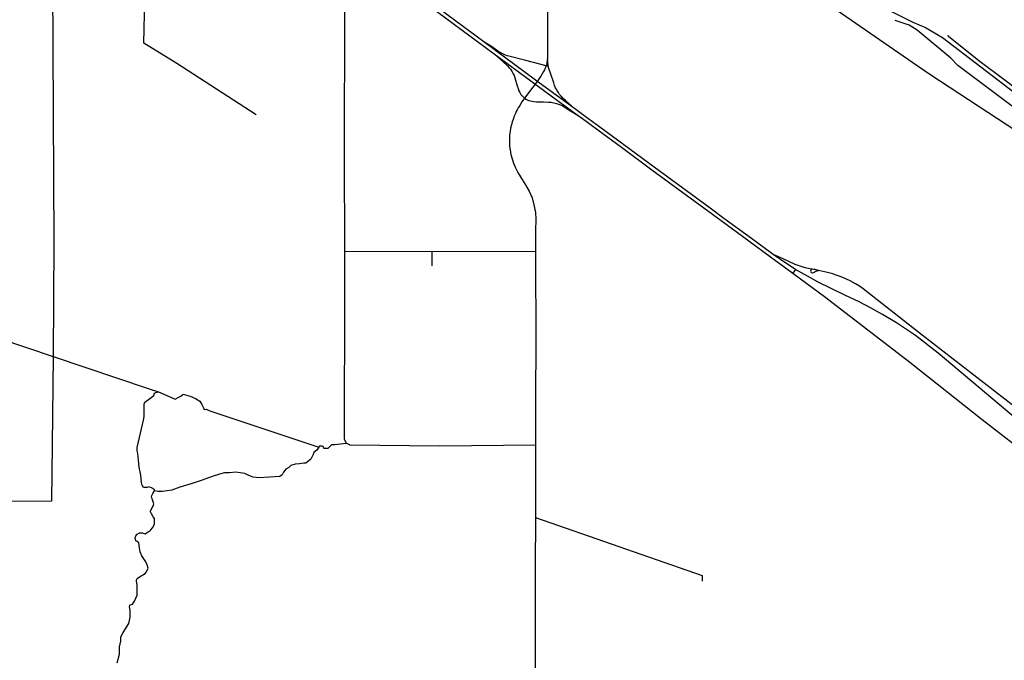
# Model space of a CAD drawing. Header units: millimetres. Extents: x 35 to 72953, y -43 to 70184.
# Tile 159 of 204: x 47997 to 56317, y 8122 to 13538. Entities that reach past the tile are written whole.
import ezdxf

# ---------------------------------------------------------------- set-up
doc = ezdxf.new("R2010")
doc.units = ezdxf.units.MM
for name, color, linetype in [('railways', 4, 'Continuous'), ('roads_1', 1, 'Continuous'), ('roads_3', 3, 'Continuous')]:
    doc.layers.add(name, color=color, linetype=linetype)

msp = doc.modelspace()

# ---------------------------------------------------------------- linework, layer by layer
at = {"layer": 'railways'}
for points in [[(53424.34, 14577.28), (53526.05, 14511.36), (54536.03, 13865.27), (54780.01, 13704.34), (55543.36, 13176.64), (55688.22, 13076.46), (57166.25, 12107.04)], [(53426.81, 14581.64), (53529.38, 14521.01), (54535.68, 14018.79), (54913, 13828.35), (55386.61, 13595.81), (55544.9, 13518.05), (55651.67, 13472.64), (55794.22, 13386.64), (57738.21, 11900.03)]]:
    msp.add_lwpolyline(points, dxfattribs=at)
at = {"layer": 'roads_1'}
for points in [[(47817.31, 16333.15), (48027.34, 16173.9), (48672.05, 15704.28), (49040.25, 15434.88), (49641.26, 14990.99), (50978.1, 14013.24), (52007.89, 13249.81), (52531.47, 12863.56), (52715.46, 12728.83), (52752.42, 12701.46), (52882.15, 12606), (53082.77, 12459.64), (53340.28, 12269.21), (53925.7, 11839.27), (54158.92, 11667.13), (54341.58, 11534.32)], [(54365.63, 11552.88), (54180.74, 11687.71), (53948.18, 11856.99), (53830.7, 11944.31), (53358.79, 12290.66), (53102.62, 12478.85), (52899.17, 12627.8), (52774.83, 12720.32), (52684.96, 12785.71), (52355.95, 13027.48), (51920.38, 13349.99), (50981.27, 14047.11), (49631.46, 15035.31)], [(52684.96, 12785.71), (52611.42, 12852.18), (52590.39, 12872.76), (52571.8, 12891.95), (52559.12, 12906.38), (52549.29, 12921.31), (52539.69, 12935.3), (52532.11, 12949.9), (52525.39, 12962.1), (52517.54, 12981.94), (52509.96, 13004.27), (52481.98, 13086.72), (52471.54, 13116.93), (52466.74, 13132.63), (52464.73, 13139.19), (52457.29, 13143.65), (52445.94, 13147.99), (52338.5, 13175.21), (52264.05, 13194.4), (52130.2, 13229.4), (52117.84, 13232.35), (52101.23, 13238.52), (52085.31, 13245.08), (52067.87, 13254.11), (52047.13, 13267.27), (51991.34, 13304.98), (51920.38, 13349.99)], [(52007.89, 13249.81), (52083.26, 13181.07), (52118.43, 13148.52), (52131.27, 13134.51), (52143.79, 13119.6), (52157.57, 13097.53), (52167.55, 13081.23), (52174.59, 13065.18), (52182.17, 13045.5), (52201.83, 12979.02), (52209.41, 12955.65), (52215.31, 12936.81), (52222.45, 12922.88), (52231.82, 12906.56), (52245.13, 12890.51), (52263.06, 12873.16), (52275.67, 12865.46), (52291.59, 12857.94), (52299.77, 12853.65), (52312.88, 12850.45), (52341.62, 12846.04), (52365.81, 12844.59), (52423.6, 12843.58), (52464.62, 12841.19), (52488.27, 12839.04), (52510.17, 12835.64), (52532.84, 12830.02), (52548.97, 12824.09), (52566.21, 12817.81), (52587.06, 12808.07), (52615.72, 12790.83), (52715.46, 12728.83)], [(52466.74, 13132.63), (52463.38, 13151.14), (52459.81, 13182.12), (52456.83, 13207.04)], [(54341.58, 11534.32), (54530.93, 11395.05), (54809.78, 11187.82)], [(55542.96, 10885), (55405.43, 10975.35), (55287.76, 11046.63), (55186.33, 11101.83), (55089.99, 11152.01), (54969.32, 11209.18), (54745.21, 11318.53), (54680.3, 11355.68), (54554.31, 11427.16), (54462.33, 11485.81), (54365.63, 11552.88)], [(54809.78, 11187.82), (54833.86, 11169.74)], [(54833.86, 11169.74), (55519.44, 10642.57), (56130.56, 10156.67), (56392.98, 9955.48), (57013.59, 9475.66), (57075.1, 9426.21), (57148.9, 9368.16), (57205.71, 9324.49), (57423.69, 9154.59), (57792, 8869.3), (58659.07, 8195.86)], [(55565.78, 10868.81), (55542.96, 10885)], [(56665.48, 9956.16), (55757.94, 10719.52), (55565.78, 10868.81)]]:
    msp.add_lwpolyline(points, dxfattribs=at)
at = {"layer": 'roads_3'}
for points in [[(52450.88, 15148.64), (52453.46, 14546.36), (52457.89, 13560.16), (52456.95, 13310.97), (52457.01, 13259.33), (52456.83, 13207.04), (52455.04, 13190.23), (52452.59, 13179.85), (52450.46, 13167.23), (52445.94, 13147.99), (52433.41, 13114.55), (52424.56, 13098.37), (52413.25, 13078.56), (52401.26, 13059.58), (52385.67, 13039.34)], [(47921.05, 14500.57), (47921.58, 14183.45), (47915.9, 14136.88), (47915.96, 14099.64), (47933.29, 14062.54), (47946.24, 14051.59), (47970.8, 14038.1), (47995.25, 14038.14), (48025.56, 14026.33), (48055.8, 14007.76), (48091.89, 13984.1), (48110.58, 13982.47), (48140.79, 13982.52), (48178.25, 13983.47), (48208.46, 13983.52), (48275.38, 13849.95), (48285.59, 11654.42), (48279.12, 10689.13), (48270.67, 9943.11), (48266.61, 9467.25), (46868.84, 9457.04), (45454.32, 9464.49), (44316.44, 9459.71)], [(50744.14, 11574.3), (50740.91, 12399.2), (50745.04, 13615.88), (50741.27, 13889.18), (50734.71, 13931.9), (50730.6, 13960.1), (50718.39, 13995.55), (50698.83, 14052.76), (50670.37, 14112.36), (50645.97, 14158.26), (50627.29, 14184.03)], [(49996.62, 12734.27), (49324.69, 13166), (49044.99, 13337.97), (49055.85, 13708.43), (49055.8, 13733.82), (49061.54, 13747.35), (49074.42, 13776.97)], [(58165.66, 11483.56), (57585.87, 11923.68), (57076.47, 12292.7), (56835.02, 12467.66), (55923.73, 13150.85), (55865.15, 13211.67), (55579.9, 13449.63), (55513.72, 13492.59), (55395.08, 13530.1)], [(58234.7, 11539.54), (58221.91, 11554.69), (58221.84, 11582.63), (58191.23, 11623.23), (57862.86, 11883.84), (57806.82, 11942.1), (57600.75, 12045.65), (57544.88, 12082.49), (57457.22, 12146.78), (57406.06, 12188.57), (57069.95, 12446.54), (57005.02, 12493.95), (56727.36, 12714.17), (56691.96, 12749.18), (56101.47, 13189.53), (55846.87, 13394.52), (55844.29, 13407.15)], [(52385.67, 13039.34), (52360.83, 13004.58), (52333.81, 12968.21)], [(52333.81, 12968.21), (52263.06, 12873.16), (52240.71, 12841.88), (52222.36, 12812.43), (52209.52, 12791.3), (52199.66, 12774.33), (52193.6, 12761.12), (52185.83, 12745.05), (52175.06, 12721.02), (52166.15, 12693.43), (52159.15, 12673.42), (52152.77, 12649.98), (52145.76, 12621.23), (52141.53, 12593.67), (52137.52, 12563.3), (52135.75, 12537.4), (52135.37, 12491.87), (52136.87, 12464.52), (52140.71, 12438.39), (52148.64, 12398.19), (52170.02, 12324.92), (52185.67, 12283.99), (52206.72, 12244.65), (52275.63, 12136.29), (52303.67, 12087.31), (52327.01, 12032.54), (52342.47, 11971.96), (52354.82, 11908.42), (52358.13, 11852.02), (52357.3, 11755.21), (52355.51, 11574.98), (52357.68, 10785.89), (52356.62, 10365.33), (52356.73, 10131.27), (52356.03, 9944.01), (52355, 9329.84), (52354.67, 9303.97), (52353.52, 8934.3), (52354.32, 8916.16), (52353.44, 8883.9), (52353.36, 8822.66), (52353.81, 8796.73), (52353.66, 8679.81), (52353.67, 8490.25), (52351.55, 6737.65)], [(50757.8, 9957.39), (50741.9, 9987.99), (50744.77, 11246.09), (50744.14, 11574.3)], [(52355.51, 11574.98), (51479.72, 11576.94), (50744.14, 11574.3)], [(51479.72, 11576.94), (51479.96, 11456.89)], [(54746.42, 11416.84), (54634.52, 11439.24), (54549.38, 11467.26), (54449.09, 11515.01), (54365.63, 11552.88)], [(54554.31, 11427.16), (54530.93, 11395.05)], [(54746.42, 11416.84), (54718.88, 11424.64), (54699.15, 11427.77), (54688.27, 11425.23), (54681.92, 11421.02), (54679.44, 11412.35), (54681.47, 11405.55), (54686.03, 11400.12), (54693.37, 11398.12), (54703.75, 11400.67), (54715.16, 11406.89), (54728.03, 11413.07), (54735.4, 11415.76), (54746.42, 11416.84)], [(57441.7, 9521.66), (57427.24, 9526.27), (57294.84, 9558.91), (57271.2, 9566.49), (57253.89, 9574.04), (57238.24, 9582.45), (57217, 9594.05), (57201.45, 9605.39), (57184.5, 9618.97), (56781.62, 9956.45), (56409.59, 10261.67), (55624.54, 10871.94), (55125.61, 11261.69), (55093.87, 11285.13), (55060.35, 11304.3), (55014.5, 11329.49), (54954.25, 11358.08), (54920.59, 11370.87), (54888.74, 11381.4), (54868.32, 11388.27), (54824.28, 11399.32), (54746.42, 11416.84)], [(46232.09, 11381.64), (48279.12, 10689.13), (49090.38, 10416.98)], [(49090.38, 10416.98), (49171.16, 10390.3), (49312.51, 10329.7), (49335.53, 10342.38), (49359.96, 10354.28), (49378.72, 10371.28), (49439.18, 10354.43), (49482.45, 10335.88), (49518.56, 10312.34), (49537.31, 10285.22), (49550.3, 10255.64), (49556.08, 10243.02), (49573.45, 10243.94), (49605.1, 10232.13), (50524.95, 9923.49)], [(48822.23, 8099.66), (48840.8, 8174.95), (48840.69, 8234.92), (48852.13, 8283.16), (48852.06, 8320.4), (48870.79, 8357.68), (48919.58, 8433.02), (48931.1, 8485.47), (48931.04, 8516.73), (48931.03, 8526.71), (48930.99, 8547.21), (48925.18, 8573.36), (48927.9, 8585.34), (48929.4, 8591.99), (48949.6, 8597.9), (48966.84, 8622.54), (48991.21, 8671.57), (48991.15, 8706.27), (48991.05, 8761.25), (48985.24, 8790.83), (48985.22, 8802.69), (48990.96, 8814.56), (49009.73, 8827.23), (49058.68, 8856.91), (49070.18, 8868.79), (49083.06, 8900.96), (49075.83, 8930.54), (49064.27, 8955.91), (49045.43, 8979.48), (49028.11, 9003.95), (49015.11, 9040.39), (49009.29, 9071.64), (49003.46, 9113.86), (48990.41, 9126.59), (48978.87, 9133.33), (48973.07, 9156.93), (48978.8, 9175.56), (48990.3, 9188.32), (49009.07, 9198.44), (49033.53, 9198.49), (49058.09, 9192.66), (49082.52, 9207.89), (49099.78, 9218.11), (49106.38, 9226.44), (49118.44, 9241.76), (49137.17, 9273.16), (49137.12, 9304.42), (49137.09, 9321.38), (49124.12, 9335.65), (49112.47, 9360.13), (49104.89, 9370.53), (49102.72, 9373.52), (49102.05, 9374.52), (49101.86, 9374.74), (49099.5, 9377.95), (49101.76, 9381.72), (49106.65, 9389.71), (49118.13, 9413.45), (49123.96, 9426.21), (49131.11, 9443.96), (49123.9, 9462.57), (49118, 9487.94), (49112.2, 9510.76), (49123.78, 9531.07), (49136.67, 9554.7), (49136.65, 9566.56), (49112.08, 9579.15), (49101.49, 9583.57), (49087.6, 9589.31), (49074.68, 9584.19), (49057.4, 9584.15), (49044.37, 9584.13), (49032.81, 9602.73), (49027.01, 9626.44), (49019.73, 9688.17), (49008.09, 9755.76), (49002.22, 9814.94), (48994.85, 9869.91), (48992.19, 9881.77), (48989.05, 9896.17), (48989.01, 9920.67), (49001.95, 9968.02), (49043.36, 10152.43), (49050.58, 10182.03), (49050.52, 10212.52), (49050.46, 10248.87), (49050.39, 10286.89), (49056.12, 10305.52), (49095.82, 10334.63), (49129.48, 10360.63), (49135.2, 10379.26), (49146.71, 10385.16), (49171.16, 10390.3)], [(50524.95, 9923.49), (50507.72, 9898.07), (50483.3, 9879.41), (50477.58, 9860.77), (50458.86, 9823.49), (50440.19, 9807.5), (50415.77, 9787.94), (50398.49, 9788.8), (50361.02, 9781.96), (50324.95, 9781.01), (50287.58, 9769.08), (50270.34, 9751.31), (50245.81, 9738.63), (50227.17, 9713.21), (50215.69, 9689.47), (50196.92, 9676.8), (50019.62, 9665.38), (49970.7, 9669.61), (49934.6, 9683.84), (49898.59, 9702.4), (49861.1, 9707.43), (49825.11, 9712.46), (49770.35, 9708.15), (49727.11, 9706.29), (49685.3, 9694.36), (49623.4, 9676.51), (49538.47, 9645.98), (49453.54, 9615.35), (49349.83, 9584.68), (49282.17, 9560.95), (49202.97, 9548.06), (49166.9, 9547.99), (49136.67, 9554.7)], [(50524.95, 9923.49), (50532.2, 9934.48), (50543.72, 9934.5), (50556.65, 9935.41), (50568.21, 9916.81), (50586.91, 9915.96), (50604.28, 9915.99), (50622.94, 9934.65), (50635.85, 9945.65), (50658.89, 9945.7), (50757.8, 9957.39)], [(50757.8, 9957.39), (50786.74, 9943.58), (51543.54, 9936.47), (52356.03, 9944.01)], [(52355, 9329.84), (53764.89, 8840.17), (53764.93, 8823.1), (53765, 8792.06)]]:
    msp.add_lwpolyline(points, dxfattribs=at)

doc.saveas('drawing.dxf')
